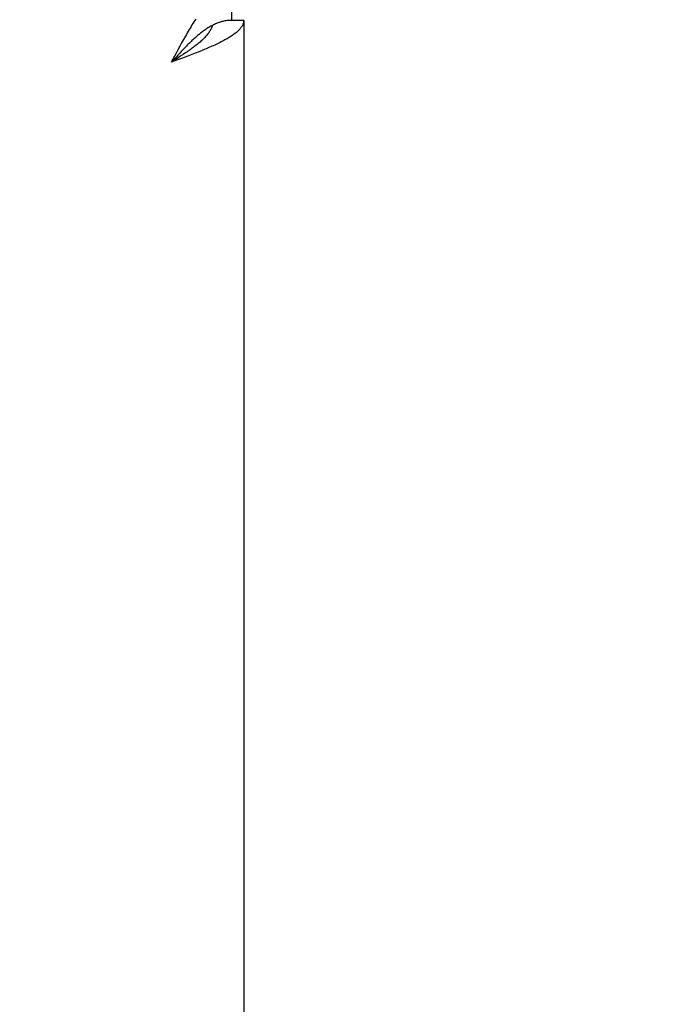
# Model space of a CAD drawing. Header units: inches. Extents: x 0 to 185, y 0 to 120.
# Tile 85 of 102: x 81.32 to 83.48, y 63.99 to 67.34. Entities that reach past the tile are written whole.
import ezdxf

# ---------------------------------------------------------------- set-up
doc = ezdxf.new("R2010")
doc.units = ezdxf.units.IN
doc.header["$LTSCALE"] = 10.163043
doc.header["$MEASUREMENT"] = 0
doc.layers.get('0').update_dxf_attribs({"linetype": 'CONTINUOUS'})
doc.layers.add('DIMENSIONS', color=7, linetype='CONTINUOUS')
doc.styles.get("Standard").update_dxf_attribs({"font": 'arial.ttf'})
doc.dimstyles.new('DIMSTYLE_1', dxfattribs={"dimtxt": 0.815217, "dimasz": 1.086957, "dimexe": 0.09, "dimexo": 0.07, "dimgap": 0.0375, "dimtad": 0, "dimtih": 1, "dimtoh": 1, "dimzin": 4, "dimdsep": 46, "dimtxsty": 'Standard', "dimblk": '_FILLED', "dimblk1": '_FILLED', "dimblk2": '_FILLED', "dimcen": 0.09, "dimazin": 1, "dimtfac": 1, "dimtofl": 0, "dimtmove": 0, "dimatfit": 3, "dimldrblk": '_FILLED', "dimfxl": 0, "dimtolj": 1, "dimtzin": 4, "dimarcsym": 0})

# ---------------------------------------------------------------- blocks, each defined once
blk = doc.blocks.new('_FILLED')
at = {"color": 0, "linetype": 'ByBlock'}
blk.add_solid([(0, 0), (-1, 0.2), (-1, -0.2)], dxfattribs=at)
blk = doc.blocks.new('*D18')
at = {"layer": 'DIMENSIONS', "color": 2, "linetype": 'Continuous'}
for p, q in [((82.8968, 55.1903), (82.8968, 53.2694)), ((82.8968, 54.2476), (80.7229, 54.2476)), ((84.2718, 54.2476), (86.4003, 54.2476))]:
    blk.add_line(p, q, dxfattribs=at)
at = {"layer": 'DIMENSIONS', "color": 2, "linetype": 'Continuous', "xscale": 1.0869565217, "yscale": 1.0869565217, "zscale": 1.0869565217}
blk.add_blockref('_FILLED', (82.8968, 54.2476), dxfattribs=at)
at = {"layer": 'DIMENSIONS', "color": 2, "linetype": 'Continuous', "xscale": 1.0869565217, "yscale": 1.0869565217, "zscale": 1.0869565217, "rotation": 180}
blk.add_blockref('_FILLED', (84.2718, 54.2476), dxfattribs=at)
at = {"layer": 'DIMENSIONS', "color": 2, "linetype": 'Continuous', "insert": (87.9155, 54.6552), "char_height": 0.81522, "width": 2.215331, "attachment_point": 2, "line_spacing_factor": 0.9}
blk.add_mtext('1.37', dxfattribs=at)

msp = doc.modelspace()

# ---------------------------------------------------------------- linework, layer by layer
at = {"color": 7, "linetype": 'Continuous'}
for p, q in [((82.0423, 67.4429), (82.0423, 67.3389)), ((82.0843, 67.3389), (82.0423, 67.3389)), ((81.9803, 67.3231), (81.9778, 67.3218)), ((81.8666, 67.2276), (81.8602, 67.2208)), ((81.8538, 67.2139), (81.8378, 67.1964)), ((81.8602, 67.2208), (81.8538, 67.2139)), ((81.8626, 67.2123), (81.8544, 67.207)), ((81.8707, 67.2175), (81.8626, 67.2123)), ((81.8787, 67.2228), (81.8707, 67.2175))]:
    msp.add_line(p, q, dxfattribs=at)
at = {"color": 3, "linetype": 'Continuous'}
for p, q in [((82.0843, 67.3389), (82.0843, 9.0469)), ((81.8538, 67.2266), (81.8378, 67.1964)), ((81.8602, 67.2386), (81.8538, 67.2266)), ((81.8666, 67.2504), (81.8602, 67.2386)), ((81.9185, 67.2267), (81.9073, 67.2223)), ((81.9295, 67.231), (81.9185, 67.2267)), ((81.8554, 67.2029), (81.8378, 67.1964)), ((81.8729, 67.2094), (81.8554, 67.2029)), ((81.8845, 67.2137), (81.8729, 67.2094)), ((81.896, 67.218), (81.8845, 67.2137)), ((81.9073, 67.2223), (81.896, 67.218))]:
    msp.add_line(p, q, dxfattribs=at)
for points in [[(81.9209, 67.3433), (81.9177, 67.3384), (81.9145, 67.3334), (81.9113, 67.3283), (81.9081, 67.3232), (81.9049, 67.3179), (81.9017, 67.3126), (81.8986, 67.3073), (81.8954, 67.3018), (81.8922, 67.2963), (81.889, 67.2908), (81.8858, 67.2851), (81.8826, 67.2795), (81.8794, 67.2738), (81.8762, 67.268), (81.873, 67.2622), (81.8666, 67.2504)], [(82.0843, 67.3389), (82.0843, 67.3368), (82.0841, 67.3346), (82.0837, 67.3324), (82.0832, 67.3303), (82.0826, 67.3281), (82.0818, 67.326), (82.0809, 67.3238), (82.0799, 67.3217), (82.0787, 67.3195), (82.0774, 67.3173), (82.0759, 67.3152), (82.0744, 67.313), (82.0726, 67.3109), (82.0708, 67.3087), (82.0688, 67.3065), (82.0667, 67.3044), (82.0644, 67.3022), (82.0621, 67.3001), (82.0596, 67.2979), (82.0569, 67.2957), (82.0542, 67.2936), (82.0513, 67.2914), (82.0483, 67.2893), (82.0452, 67.2871), (82.042, 67.2849), (82.0386, 67.2828), (82.0352, 67.2806), (82.0316, 67.2785), (82.0279, 67.2763), (82.0241, 67.2742), (82.0202, 67.272), (82.0162, 67.2698), (82.0121, 67.2677), (82.0079, 67.2655), (82.0037, 67.2634), (81.9993, 67.2612), (81.9948, 67.259), (81.9902, 67.2569), (81.9856, 67.2547), (81.9808, 67.2526)], [(81.9808, 67.2526), (81.976, 67.2504), (81.9711, 67.2482), (81.9661, 67.2461), (81.9611, 67.2439), (81.956, 67.2418), (81.9508, 67.2396), (81.9455, 67.2374), (81.9402, 67.2353), (81.9349, 67.2331), (81.9295, 67.231)]]:
    msp.add_lwpolyline(points, dxfattribs=at)
at = {"color": 7, "linetype": 'Continuous'}
for points in [[(82.0423, 67.3389), (82.0391, 67.3389), (82.036, 67.3388), (82.0328, 67.3385), (82.0296, 67.3382), (82.0264, 67.3379), (82.0232, 67.3374), (82.02, 67.3368), (82.0168, 67.3362), (82.0136, 67.3355), (82.0104, 67.3347), (82.0072, 67.3338), (82.004, 67.3328), (82.0008, 67.3317), (81.9976, 67.3306), (81.9944, 67.3294), (81.9912, 67.3281), (81.988, 67.3267), (81.9848, 67.3252), (81.9816, 67.3237), (81.9803, 67.3231)], [(81.9778, 67.3218), (81.9752, 67.3204), (81.9721, 67.3187), (81.9689, 67.3168), (81.9657, 67.3149), (81.9625, 67.3129), (81.9593, 67.3109), (81.9561, 67.3088), (81.9529, 67.3066), (81.9497, 67.3043), (81.9465, 67.302), (81.9433, 67.2996), (81.9401, 67.2972), (81.9369, 67.2947), (81.9337, 67.2921), (81.9305, 67.2895), (81.9273, 67.2868), (81.9241, 67.2841), (81.9209, 67.2813), (81.9177, 67.2785), (81.9145, 67.2756), (81.9113, 67.2727), (81.9081, 67.2697), (81.9049, 67.2667), (81.9017, 67.2636), (81.8986, 67.2605), (81.8954, 67.2574), (81.8922, 67.2542), (81.889, 67.251), (81.8858, 67.2477), (81.8826, 67.2444), (81.8794, 67.2411), (81.8762, 67.2378), (81.873, 67.2344), (81.8666, 67.2276)], [(81.9778, 67.3218), (81.9774, 67.3205), (81.9765, 67.3178), (81.9755, 67.3152), (81.9744, 67.3125), (81.9731, 67.3099), (81.9717, 67.3073), (81.9703, 67.3046), (81.9687, 67.302), (81.967, 67.2993), (81.9652, 67.2967), (81.9633, 67.2941), (81.9613, 67.2914), (81.9591, 67.2888), (81.9569, 67.2861), (81.9546, 67.2835), (81.9521, 67.2809), (81.9496, 67.2782), (81.947, 67.2756), (81.9443, 67.273), (81.9415, 67.2703), (81.9386, 67.2677), (81.9356, 67.265), (81.9326, 67.2624), (81.9294, 67.2598), (81.9262, 67.2571), (81.9229, 67.2545), (81.9196, 67.2518), (81.9161, 67.2492), (81.9127, 67.2466), (81.9091, 67.2439), (81.9055, 67.2413), (81.9018, 67.2386), (81.8981, 67.236), (81.8943, 67.2334), (81.8905, 67.2307), (81.8866, 67.2281), (81.8827, 67.2255), (81.8787, 67.2228)], [(81.8544, 67.207), (81.842, 67.1991), (81.8378, 67.1964)]]:
    msp.add_lwpolyline(points, dxfattribs=at)

# ---------------------------------------------------------------- dimensions: what is measured, and where the dimension line sits
at = {"layer": 'DIMENSIONS', "color": 2, "linetype": 'Continuous'}
dim = msp.add_linear_dim(base=(82.896842, 54.247626), p1=(84.271838, 68.160948), p2=(82.896842, 53.199365), angle=180, dimstyle='DIMSTYLE_1', dxfattribs=at)
dim.commit()
dim.dimension.update_dxf_attribs({"geometry": '*D18', "text_midpoint": (87.950854, 54.243081), "dimtype": 160})

doc.saveas('drawing.dxf')
